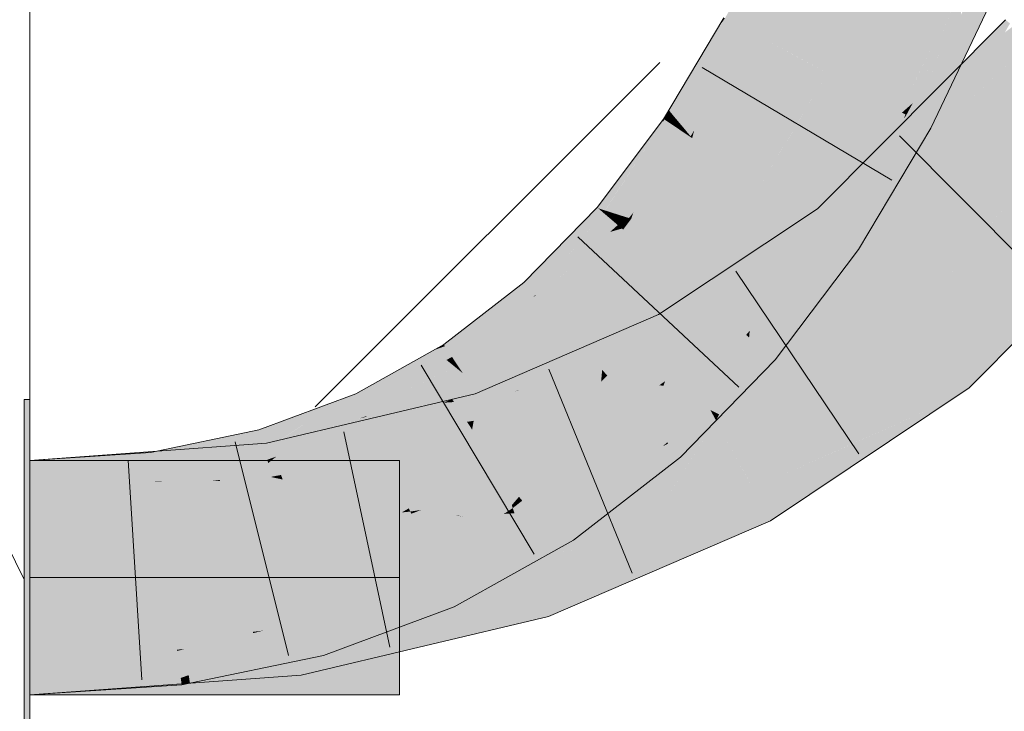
# Model space of a CAD drawing. Extents: x -620 to 300, y 62 to 1112.
# Tile 214 of 256: x 238.904 to 239.953, y 760.004 to 760.742. Entities that reach past the tile are written whole.
import ezdxf
from ezdxf.lldxf.tags import DXFTag

# ---------------------------------------------------------------- set-up
doc = ezdxf.new("R2010")
doc.units = 0
doc.layers.get('0').update_dxf_attribs({"lineweight": 13})
doc.layers.add('E_Detail_Linie_Text_Bem', color=7, linetype='Continuous', lineweight=13)
for name, color, linetype, lineweight, true_color in [('E_Detail_Wandschraffur', 7, 'Continuous', 5, 0xc0c0c0), ('E_Leerrohr 25-A06GA1MY8I', 7, 'Continuous', 9, 0xff8000), ('E_Leerrohr 25-Shading', 7, 'Continuous', 9, 0xff8000)]:
    doc.layers.add(name, color=color, linetype=linetype, lineweight=lineweight, true_color=true_color)
tags = doc.linetypes.add('fein_strichliert', pattern=[4, 1, -2, 1]).pattern_tags.tags
tags[8:9] = [DXFTag(74, 4), DXFTag(75, 0), DXFTag(340, '0'), DXFTag(46, 0.0), DXFTag(50, 0.0), DXFTag(44, 0.0), DXFTag(45, 0.0)]
tags[6:7] = [DXFTag(74, 4), DXFTag(75, 0), DXFTag(340, '0'), DXFTag(46, 0.0), DXFTag(50, 0.0), DXFTag(44, 0.0), DXFTag(45, 0.0)]
tags[4:5] = [DXFTag(74, 4), DXFTag(75, 0), DXFTag(340, '0'), DXFTag(46, 0.0), DXFTag(50, 0.0), DXFTag(44, 0.0), DXFTag(45, 0.0)]
tags = doc.linetypes.add('STRICHPUNKT2-A06GA1MZ8I', pattern=[12.7, 6.35, -3.175, 0, -3.175]).pattern_tags.tags
tags[10:11] = [DXFTag(74, 4), DXFTag(75, 0), DXFTag(340, '0'), DXFTag(46, 0.0), DXFTag(50, 0.0), DXFTag(44, 0.0), DXFTag(45, 0.0)]
tags[8:9] = [DXFTag(74, 4), DXFTag(75, 0), DXFTag(340, '0'), DXFTag(46, 0.0), DXFTag(50, 0.0), DXFTag(44, 0.0), DXFTag(45, 0.0)]
tags[6:7] = [DXFTag(74, 4), DXFTag(75, 0), DXFTag(340, '0'), DXFTag(46, 0.0), DXFTag(50, 0.0), DXFTag(44, 0.0), DXFTag(45, 0.0)]
tags[4:5] = [DXFTag(74, 4), DXFTag(75, 0), DXFTag(340, '0'), DXFTag(46, 0.0), DXFTag(50, 0.0), DXFTag(44, 0.0), DXFTag(45, 0.0)]

# ---------------------------------------------------------------- blocks, each defined once
blk = doc.blocks.new('Shading-A06GA12F8I', base_point=(239.2473, 760.11))
at = {"layer": 'E_Leerrohr 25-Shading', "color": 34, "true_color": 0xb05800}
for points in [[(239.7377, 760.8472), (239.6767, 760.7316), (239.7427, 760.8491), (239.6812, 760.7291)], [(239.7427, 760.8491), (239.6812, 760.7291), (239.7455, 760.85), (239.6847, 760.7273)], [(239.6847, 760.7273), (239.6867, 760.7263), (239.7455, 760.85)], [(239.7197, 760.8407), (239.7083, 760.8365), (239.6632, 760.7387), (239.6554, 760.7429)], [(239.6632, 760.7387), (239.6708, 760.7347), (239.7197, 760.8407), (239.7303, 760.8445)], [(239.7303, 760.8445), (239.6708, 760.7347), (239.7377, 760.8472), (239.6767, 760.7316)], [(239.8496, 760.6473), (239.8557, 760.6526), (239.8563, 760.6718), (239.9072, 760.779)], [(239.9081, 760.7808), (239.9072, 760.779), (239.8652, 760.6703), (239.8557, 760.6526)], [(239.907, 760.7779), (239.8652, 760.6703), (239.8964, 760.7363), (239.8836, 760.7047)], [(239.9075, 760.7639), (239.9081, 760.7808), (239.8964, 760.7363), (239.907, 760.7779)], [(239.9062, 760.6922), (239.936, 760.7689), (239.9069, 760.7466), (239.9212, 760.7751)], [(239.9075, 760.7639), (239.8837, 760.7049), (239.907, 760.7482)], [(239.9398, 760.7673), (239.936, 760.7689), (239.9068, 760.693), (239.9062, 760.6922)], [(239.9398, 760.7673), (239.9068, 760.693), (239.9418, 760.7664), (239.9071, 760.6934)], [(239.6632, 760.7387), (239.6554, 760.7429), (239.6471, 760.7161), (239.6535, 760.7403)], [(239.6535, 760.7403), (239.6543, 760.7435), (239.6474, 760.7319)], [(239.6554, 760.7429), (239.6543, 760.7435), (239.6535, 760.7403)], [(239.905, 760.6904), (239.9069, 760.7466), (239.8638, 760.632), (239.8526, 760.6379)], [(239.8837, 760.7049), (239.8737, 760.6802), (239.907, 760.7482), (239.9069, 760.7466)], [(239.9062, 760.6922), (239.9069, 760.7466), (239.905, 760.6904)], [(239.5957, 760.6449), (239.6535, 760.7403), (239.6474, 760.7319)], [(239.5957, 760.6449), (239.5962, 760.6443), (239.6535, 760.7403), (239.6471, 760.7161)], [(239.6708, 760.7347), (239.6406, 760.6912), (239.6767, 760.7316), (239.635, 760.6702)], [(239.6471, 760.7161), (239.6406, 760.6912), (239.6632, 760.7387), (239.6708, 760.7347)], [(239.906, 760.6924), (239.9047, 760.6911), (239.9578, 760.735), (239.9538, 760.7279)], [(239.906, 760.6924), (239.9578, 760.735), (239.9546, 760.7412), (239.9592, 760.7375)], [(239.9627, 760.7346), (239.9312, 760.711), (239.9831, 760.7182), (239.9231, 760.6974)], [(239.6227, 760.6234), (239.6205, 760.6152), (239.6867, 760.7263)], [(239.6847, 760.7273), (239.6262, 760.6366), (239.6867, 760.7263), (239.6227, 760.6234)], [(239.6812, 760.7291), (239.6304, 760.6526), (239.6847, 760.7273), (239.6262, 760.6366)], [(239.6767, 760.7316), (239.635, 760.6702), (239.6812, 760.7291), (239.6304, 760.6526)], [(239.6471, 760.7161), (239.5962, 760.6443), (239.6406, 760.6912), (239.6026, 760.6366)], [(239.9831, 760.7182), (239.9231, 760.6974), (239.9827, 760.7178), (239.8762, 760.6191)], [(239.9312, 760.711), (239.9047, 760.6911), (239.9231, 760.6974)], [(239.9827, 760.7178), (239.9251, 760.6644), (239.9444, 760.6793)], [(239.8652, 760.6703), (239.8526, 760.6379), (239.8836, 760.7047), (239.8737, 760.6802)], [(239.6406, 760.6912), (239.6026, 760.6366), (239.635, 760.6702), (239.6079, 760.6303)], [(239.7541, 760.5397), (239.77, 760.5209), (239.9047, 760.6911), (239.8112, 760.559)], [(239.9231, 760.6974), (239.9047, 760.6911), (239.8762, 760.6191), (239.8112, 760.559)], [(239.875, 760.626), (239.9049, 760.6888), (239.8638, 760.632), (239.905, 760.6904)], [(239.9062, 760.6922), (239.9049, 760.6888), (239.9068, 760.693), (239.9053, 760.6896)], [(239.9049, 760.6888), (239.9062, 760.6922), (239.905, 760.6904)], [(239.9068, 760.693), (239.9053, 760.6896), (239.9071, 760.6934)], [(239.635, 760.6702), (239.6079, 760.6303), (239.6304, 760.6526), (239.6122, 760.6252)], [(239.9251, 760.6644), (239.8112, 760.559), (239.9444, 760.6793), (239.7778, 760.5117)], [(239.8562, 760.6717), (239.8427, 760.6432), (239.8441, 760.6424)], [(239.8441, 760.6424), (239.8496, 760.6473), (239.8562, 760.6717), (239.8563, 760.6718)], [(239.8488, 760.6399), (239.8526, 760.6379), (239.8652, 760.6703)], [(239.6304, 760.6526), (239.6122, 760.6252), (239.6262, 760.6366), (239.6159, 760.6207)], [(239.8488, 760.6399), (239.8557, 760.6526), (239.8477, 760.6405), (239.8496, 760.6473)], [(239.5957, 760.6449), (239.5901, 760.6356), (239.5909, 760.6351)], [(239.5936, 760.6407), (239.5909, 760.6351), (239.6026, 760.6366), (239.5982, 760.6302)], [(239.5962, 760.6443), (239.5957, 760.6449), (239.5936, 760.6407)], [(239.5936, 760.6407), (239.6026, 760.6366), (239.5962, 760.6443)], [(239.7968, 760.5457), (239.8526, 760.6379), (239.7687, 760.5159), (239.8488, 760.6399)], [(239.82, 760.5953), (239.8427, 760.6432), (239.7914, 760.551), (239.7948, 760.5607)], [(239.7948, 760.5607), (239.8427, 760.6432), (239.7965, 760.5657)], [(239.8526, 760.6379), (239.7968, 760.5458), (239.8638, 760.632)], [(239.8427, 760.6432), (239.82, 760.5953), (239.8441, 760.6424)], [(239.8441, 760.6424), (239.82, 760.5953), (239.8477, 760.6405), (239.8463, 760.636)], [(239.8496, 760.6473), (239.8441, 760.6424), (239.8477, 760.6405)], [(239.8463, 760.636), (239.8488, 760.6399), (239.8477, 760.6405)], [(239.5204, 760.5404), (239.5901, 760.6356), (239.5536, 760.5872)], [(239.5204, 760.5404), (239.5276, 760.5381), (239.5901, 760.6356), (239.589, 760.6321)], [(239.589, 760.6321), (239.5611, 760.5893), (239.583, 760.6135)], [(239.583, 760.6135), (239.5767, 760.5941), (239.5982, 760.6302), (239.6048, 760.6258)], [(239.5982, 760.6302), (239.5909, 760.6351), (239.583, 760.6135), (239.589, 760.6321)], [(239.5909, 760.6351), (239.5901, 760.6356), (239.589, 760.6321)], [(239.6026, 760.6366), (239.5982, 760.6302), (239.6079, 760.6303), (239.6048, 760.6258)], [(239.6079, 760.6303), (239.6048, 760.6258), (239.6122, 760.6252), (239.6102, 760.6221)], [(239.6262, 760.6366), (239.6159, 760.6207), (239.6227, 760.6234), (239.6189, 760.6172)], [(239.7968, 760.5458), (239.875, 760.626), (239.8638, 760.632)], [(239.6185, 760.6166), (239.5615, 760.5472), (239.6205, 760.6152), (239.5578, 760.5358)], [(239.6149, 760.619), (239.5661, 760.5616), (239.6185, 760.6166), (239.5615, 760.5472)], [(239.6102, 760.6221), (239.5713, 760.5775), (239.6149, 760.619), (239.5661, 760.5616)], [(239.6048, 760.6258), (239.5767, 760.5941), (239.6102, 760.6221), (239.5713, 760.5775)], [(239.6122, 760.6252), (239.6102, 760.6221), (239.6159, 760.6207), (239.6149, 760.619)], [(239.6159, 760.6207), (239.6149, 760.619), (239.6189, 760.6172), (239.6185, 760.6166)], [(239.6185, 760.6166), (239.6205, 760.6152), (239.6189, 760.6172)], [(239.6189, 760.6172), (239.6205, 760.6152), (239.6227, 760.6234)], [(239.7968, 760.5458), (239.7758, 760.511), (239.875, 760.626), (239.7978, 760.4963)], [(239.583, 760.6135), (239.5611, 760.5893), (239.5767, 760.5941), (239.5298, 760.5413)], [(239.5578, 760.5358), (239.5556, 760.5292), (239.6205, 760.6152)], [(239.9157, 760.3489), (240.1206, 760.6071), (239.8921, 760.3769)], [(239.9157, 760.3489), (239.9276, 760.3609), (240.1206, 760.6071), (240.121, 760.6067)], [(239.5536, 760.5872), (239.5191, 760.5414), (239.5204, 760.5404)], [(239.5767, 760.5941), (239.5298, 760.5413), (239.535, 760.5357), (239.5276, 760.5381)], [(239.5767, 760.5941), (239.535, 760.5357), (239.5713, 760.5775)], [(239.5713, 760.5775), (239.535, 760.5357), (239.5661, 760.5616), (239.5423, 760.5334)], [(239.7674, 760.5168), (239.7687, 760.5159), (239.7965, 760.5656), (239.7868, 760.5469)], [(239.7965, 760.5656), (239.7868, 760.5469), (239.7965, 760.5657), (239.7948, 760.5607)], [(239.5661, 760.5616), (239.5423, 760.5334), (239.5615, 760.5472), (239.5485, 760.5314)], [(239.77, 760.5209), (239.7778, 760.5117), (239.8112, 760.559)], [(239.7948, 760.5607), (239.7868, 760.5469), (239.7914, 760.551), (239.7785, 760.531)], [(240.081, 760.5558), (239.9276, 760.3609), (240.025, 760.459)], [(239.5615, 760.5472), (239.5485, 760.5314), (239.5578, 760.5358), (239.5532, 760.53)], [(239.7868, 760.5469), (239.7687, 760.5159), (239.7785, 760.531)], [(239.7968, 760.5457), (239.7687, 760.5159), (239.7719, 760.5137)], [(239.7758, 760.511), (239.7968, 760.5457), (239.7719, 760.5137)], [(239.5204, 760.5404), (239.5191, 760.5414), (239.4425, 760.4598), (239.4412, 760.4612)], [(239.526, 760.5355), (239.5204, 760.5404), (239.4506, 760.4508), (239.4425, 760.4598)], [(239.4506, 760.4508), (239.4533, 760.4478), (239.526, 760.5355), (239.5261, 760.5355)], [(239.5261, 760.5355), (239.5018, 760.5062), (239.5311, 760.5312)], [(239.5276, 760.5381), (239.5204, 760.5404), (239.526, 760.5355)], [(239.526, 760.5355), (239.5311, 760.5312), (239.5276, 760.5381), (239.535, 760.5357)], [(239.535, 760.5357), (239.5311, 760.5312), (239.5423, 760.5334), (239.5365, 760.5266)], [(239.5423, 760.5334), (239.5365, 760.5266), (239.5485, 760.5314), (239.5412, 760.5225)], [(239.5532, 760.53), (239.5556, 760.5292), (239.5578, 760.5358)], [(239.77, 760.5209), (239.7541, 760.5397), (239.5886, 760.42), (239.5847, 760.4271)], [(239.5311, 760.5312), (239.5018, 760.5062), (239.5365, 760.5266), (239.5188, 760.511)], [(239.5365, 760.5266), (239.5188, 760.511), (239.5412, 760.5225), (239.533, 760.5152)], [(239.533, 760.5152), (239.5456, 760.5188), (239.5412, 760.5225)], [(239.5485, 760.5314), (239.5412, 760.5225), (239.5532, 760.53), (239.5449, 760.5194)], [(239.5449, 760.5194), (239.5456, 760.5188), (239.5532, 760.53), (239.5556, 760.5292)], [(239.5456, 760.5188), (239.5469, 760.5176), (239.5556, 760.5292)], [(239.4533, 760.4478), (239.4876, 760.4742), (239.5188, 760.511), (239.533, 760.5152)], [(239.5456, 760.5188), (239.4537, 760.4473), (239.5469, 760.5176), (239.4636, 760.4362)], [(239.4636, 760.4362), (239.4656, 760.434), (239.5469, 760.5176)], [(239.4831, 760.4702), (239.5456, 760.5188), (239.4876, 760.4742)], [(239.4876, 760.4742), (239.5456, 760.5188), (239.533, 760.5152)], [(239.5886, 760.42), (239.598, 760.4026), (239.77, 760.5209), (239.7777, 760.5118)], [(239.598, 760.4026), (239.6022, 760.3949), (239.7777, 760.5118), (239.7778, 760.5117)], [(239.6812, 760.4026), (239.7758, 760.511), (239.7196, 760.4534), (239.7719, 760.5137)], [(239.7196, 760.4534), (239.7719, 760.5137), (239.7543, 760.4975), (239.7717, 760.5139)], [(239.7686, 760.5159), (239.7674, 760.5168), (239.7488, 760.4922)], [(239.7542, 760.4974), (239.7687, 760.5159), (239.7493, 760.4928), (239.7686, 760.5159)], [(239.7717, 760.5139), (239.7687, 760.5159), (239.7543, 760.4975)], [(239.4533, 760.4478), (239.5188, 760.511), (239.4713, 760.4695)], [(239.5188, 760.511), (239.5018, 760.5062), (239.4713, 760.4695)], [(239.7758, 760.511), (239.6812, 760.4026), (239.69, 760.3951)], [(239.69, 760.3951), (239.709, 760.3788), (239.7758, 760.511), (239.7978, 760.4963)], [(239.7488, 760.4922), (239.7182, 760.4517), (239.7493, 760.4928), (239.7542, 760.4974)], [(239.4537, 760.4473), (239.4831, 760.4702), (239.4533, 760.4478), (239.4876, 760.4742)], [(239.3559, 760.395), (239.431, 760.4351), (239.4425, 760.4598), (239.4506, 760.4508)], [(239.3559, 760.395), (239.4425, 760.4598), (239.3848, 760.4175)], [(239.4425, 760.4598), (239.4412, 760.4612), (239.3848, 760.4175)], [(239.4506, 760.4508), (239.431, 760.4351), (239.4533, 760.4478), (239.4509, 760.4457)], [(239.6812, 760.4026), (239.7196, 760.4534), (239.7182, 760.4517)], [(239.4636, 760.4362), (239.4537, 760.4473), (239.3646, 760.3819), (239.4289, 760.4334)], [(239.431, 760.4351), (239.4289, 760.4334), (239.4509, 760.4457), (239.4507, 760.4456)], [(239.4507, 760.4456), (239.4537, 760.4473), (239.4509, 760.4457)], [(239.4509, 760.4457), (239.4537, 760.4473), (239.4533, 760.4478)], [(239.357, 760.3934), (239.4289, 760.4334), (239.3559, 760.395), (239.431, 760.4351)], [(239.4289, 760.4334), (239.357, 760.3934), (239.3646, 760.3819)], [(239.4636, 760.4362), (239.3646, 760.3819), (239.3711, 760.372)], [(239.4636, 760.4362), (239.3711, 760.372), (239.4656, 760.434), (239.3743, 760.3672)], [(239.3743, 760.3672), (239.3761, 760.3645), (239.4656, 760.434)], [(239.5886, 760.42), (239.3892, 760.3426), (239.598, 760.4026), (239.4717, 760.359)], [(239.3892, 760.3426), (239.5886, 760.42), (239.5182, 760.3983)], [(239.5886, 760.42), (239.5847, 760.4271), (239.5182, 760.3983)], [(239.598, 760.4026), (239.4717, 760.359), (239.6022, 760.395), (239.5496, 760.3745)], [(239.6768, 760.3808), (239.6812, 760.4026), (239.5939, 760.2907), (239.5835, 760.3022)], [(239.69, 760.3951), (239.6812, 760.4026), (239.6768, 760.3808)], [(239.3587, 760.3787), (239.3458, 760.3893), (239.2681, 760.3299), (239.2622, 760.3426)], [(239.3559, 760.395), (239.3458, 760.3893), (239.357, 760.3934)], [(239.3646, 760.3819), (239.357, 760.3934), (239.3587, 760.3787), (239.3458, 760.3893)], [(239.5496, 760.3745), (239.5595, 760.3765), (239.6022, 760.395), (239.6022, 760.3949)], [(239.709, 760.3788), (239.69, 760.3951), (239.6679, 760.3366), (239.6768, 760.3808)], [(239.27, 760.3258), (239.3684, 760.3708), (239.2681, 760.3299), (239.3587, 760.3787)], [(239.3711, 760.372), (239.3646, 760.3819), (239.3684, 760.3708), (239.3587, 760.3787)], [(239.3981, 760.3156), (239.4007, 760.3078), (239.5464, 760.3732), (239.5595, 760.3765)], [(239.5464, 760.3732), (239.5595, 760.3765), (239.5496, 760.3745)], [(239.6679, 760.3366), (239.6768, 760.3808), (239.595, 760.2895), (239.5939, 760.2907)], [(239.7848, 760.2864), (239.8921, 760.3769), (239.7713, 760.2962)], [(239.7848, 760.2864), (239.8972, 760.3366), (239.8921, 760.3769), (239.9157, 760.3489)], [(239.2735, 760.3182), (239.3734, 760.3667), (239.3378, 760.3568), (239.3684, 760.3708)], [(239.3734, 760.3667), (239.3017, 760.3319), (239.2761, 760.3125), (239.275, 760.3149)], [(239.3734, 760.3667), (239.2761, 760.3125), (239.3761, 760.3645)], [(239.3711, 760.372), (239.3684, 760.3708), (239.3743, 760.3672), (239.3734, 760.3667)], [(239.3734, 760.3667), (239.3761, 760.3645), (239.3743, 760.3672)], [(239.3916, 760.3353), (239.3981, 760.3156), (239.5464, 760.3732)], [(239.5496, 760.3745), (239.4717, 760.359), (239.4353, 760.346), (239.4351, 760.3463)], [(239.5496, 760.3745), (239.4353, 760.346), (239.5464, 760.3732)], [(239.3378, 760.3568), (239.27, 760.3258), (239.2732, 760.3188)], [(239.2735, 760.3182), (239.3378, 760.3568), (239.2732, 760.3188)], [(239.2761, 760.3125), (239.2776, 760.3093), (239.3761, 760.3645)], [(239.3916, 760.3353), (239.4314, 760.3451), (239.3892, 760.3426), (239.4717, 760.359)], [(239.4351, 760.3463), (239.4314, 760.3451), (239.4353, 760.346)], [(239.2462, 760.3366), (239.1586, 760.304), (239.1648, 760.2825)], [(239.364, 760.3366), (239.1669, 760.2899), (239.1718, 760.2574)], [(239.2313, 760.3182), (239.2622, 760.3426), (239.2067, 760.3103), (239.2462, 760.3366)], [(239.2681, 760.3299), (239.2622, 760.3426), (239.2313, 760.3182)], [(239.3561, 760.3331), (239.3556, 760.3331), (239.2653, 760.2939), (239.2569, 760.2925)], [(239.3877, 760.3138), (239.3916, 760.3353), (239.2653, 760.2939), (239.3561, 760.3331)], [(239.3561, 760.3331), (239.364, 760.3366), (239.3556, 760.3331)], [(239.3647, 760.3368), (239.364, 760.3366), (239.3667, 760.3338), (239.3561, 760.3331)], [(239.3892, 760.3426), (239.3647, 760.3368), (239.3916, 760.3353), (239.3667, 760.3338)], [(239.3981, 760.3156), (239.3916, 760.3353), (239.3877, 760.3138)], [(239.595, 760.2895), (239.608, 760.275), (239.6679, 760.3366)], [(239.6864, 760.2395), (239.6946, 760.2245), (239.8972, 760.3366), (239.8, 760.2716)], [(239.6864, 760.2395), (239.8972, 760.3366), (239.6995, 760.2482)], [(239.2087, 760.3004), (239.2654, 760.316), (239.27, 760.3258), (239.2732, 760.3188)], [(239.2087, 760.3004), (239.27, 760.3258), (239.2272, 760.3149)], [(239.2272, 760.3149), (239.27, 760.3258), (239.2313, 760.3182), (239.2681, 760.3299)], [(239.3017, 760.3319), (239.2735, 760.3182), (239.275, 760.3149)], [(239.2776, 760.3093), (239.2761, 760.3125), (239.1777, 760.2759), (239.2462, 760.3034)], [(239.2087, 760.3004), (239.2272, 760.3149), (239.1797, 760.2923), (239.2052, 760.3093)], [(239.2735, 760.3182), (239.2087, 760.3004), (239.2462, 760.3034), (239.1915, 760.2867)], [(239.2052, 760.3093), (239.2272, 760.3149), (239.2067, 760.3103), (239.2313, 760.3182)], [(239.2735, 760.3182), (239.2462, 760.3034), (239.275, 760.3149)], [(239.2462, 760.3034), (239.2761, 760.3125), (239.275, 760.3149)], [(239.2573, 760.2904), (239.3806, 760.3127), (239.2653, 760.2939)], [(239.2573, 760.2904), (239.386, 760.3043), (239.3806, 760.3127), (239.386, 760.3044)], [(239.2654, 760.316), (239.2735, 760.3182), (239.2732, 760.3188)], [(239.386, 760.3044), (239.3877, 760.3138), (239.3806, 760.3127)], [(239.4007, 760.3078), (239.3981, 760.3156), (239.3861, 760.3049), (239.3877, 760.3138)], [(239.079, 760.2539), (239.1586, 760.304), (239.0477, 760.2476), (239.0433, 760.28)], [(239.0944, 760.2571), (239.1648, 760.2825), (239.079, 760.2539), (239.1586, 760.304)], [(239.1773, 760.2756), (239.1687, 760.2688), (239.2776, 760.3093)], [(239.2776, 760.3093), (239.1777, 760.2759), (239.1773, 760.2756)], [(239.2462, 760.3034), (239.1915, 760.2867), (239.1777, 760.2759)], [(239.3799, 760.3036), (239.2573, 760.2904), (239.2868, 760.2851), (239.2277, 760.2776)], [(239.3257, 760.29), (239.386, 760.3043), (239.3243, 760.2925), (239.3799, 760.3036)], [(239.386, 760.3043), (239.4007, 760.3078), (239.3861, 760.3049)], [(239.5357, 760.2593), (239.5835, 760.3022), (239.5618, 760.2854)], [(239.5357, 760.2593), (239.589, 760.2865), (239.5835, 760.3022), (239.5939, 760.2907)], [(239.1797, 760.2923), (239.1648, 760.2825), (239.1915, 760.2867), (239.1658, 760.279)], [(239.1797, 760.2923), (239.1915, 760.2867), (239.2087, 760.3004)], [(239.2569, 760.2925), (239.2499, 760.2896), (239.2653, 760.2939), (239.2573, 760.2904)], [(239.2868, 760.2851), (239.3256, 760.29), (239.3243, 760.2925), (239.3257, 760.29)], [(239.6995, 760.2482), (239.7848, 760.2864), (239.7713, 760.2962)], [(239.1095, 760.2857), (238.9145, 760.2716), (238.9722, 760.2475), (238.9145, 760.2466)], [(239.1095, 760.2857), (238.9722, 760.2475), (239.1112, 760.2778)], [(239.1669, 760.2899), (239.1095, 760.2857), (239.1112, 760.2778)], [(239.1164, 760.2537), (239.1718, 760.2574), (239.1112, 760.2778), (239.1669, 760.2899)], [(239.1648, 760.2825), (239.15, 760.2771), (239.1658, 760.279)], [(239.1915, 760.2867), (239.1658, 760.279), (239.1773, 760.2756), (239.1677, 760.2723)], [(239.3256, 760.29), (239.2277, 760.2776), (239.2601, 760.2745), (239.1994, 760.2654)], [(239.2573, 760.2904), (239.2499, 760.2896), (239.2277, 760.2776), (239.2177, 760.2764)], [(239.5138, 760.2482), (239.608, 760.275), (239.595, 760.2895)], [(239.5618, 760.2854), (239.5138, 760.2482), (239.5357, 760.2593)], [(239.589, 760.2865), (239.595, 760.2895), (239.5939, 760.2907)], [(239.0433, 760.28), (238.9145, 760.2716), (239.0477, 760.2474), (238.9145, 760.2466)], [(239.0427, 760.2485), (239.1164, 760.2537), (238.9722, 760.2475), (239.1112, 760.2778)], [(239.1687, 760.2688), (239.1678, 760.2719), (239.0871, 760.2544), (239.0944, 760.257)], [(239.1678, 760.2719), (239.1677, 760.2723), (239.0944, 760.257), (239.116, 760.2648)], [(239.1658, 760.279), (239.15, 760.2771), (239.1677, 760.2723), (239.116, 760.2648)], [(239.1677, 760.2723), (239.1687, 760.2688), (239.1773, 760.2756)], [(239.2601, 760.2745), (239.1994, 760.2654), (239.1823, 760.256), (239.1746, 760.2546)], [(239.2277, 760.2776), (239.2177, 760.2764), (239.1994, 760.2654), (239.1862, 760.2634)], [(239.608, 760.275), (239.5138, 760.2482), (239.4795, 760.2084), (239.4737, 760.2171)], [(239.608, 760.275), (239.4795, 760.2084), (239.6036, 760.2716)], [(239.4795, 760.2084), (239.4939, 760.1866), (239.6036, 760.2716)], [(239.6946, 760.2245), (239.7039, 760.2073), (239.8, 760.2716)], [(239.1687, 760.2688), (239.1152, 760.2593), (239.0699, 760.2482), (239.0733, 760.2495)], [(239.1994, 760.2654), (239.1862, 760.2634), (239.1722, 760.2542), (239.1718, 760.2574)], [(239.1994, 760.2654), (239.1722, 760.2542), (239.1746, 760.2546)], [(239.1164, 760.2537), (239.0427, 760.2485), (239.1169, 760.2515)], [(239.0477, 760.2474), (239.077, 760.2526), (239.0477, 760.2476), (239.079, 760.2539)], [(239.0699, 760.2482), (239.077, 760.2526), (239.0482, 760.2437), (239.0477, 760.2474)], [(239.1267, 760.2519), (239.055, 760.249), (239.1078, 760.2495), (239.055, 760.2487)], [(239.1078, 760.2495), (239.055, 760.2487), (239.0971, 760.2482), (239.0555, 760.2452)], [(239.077, 760.2526), (239.0699, 760.2482), (239.0872, 760.2544)], [(239.1152, 760.2593), (239.0871, 760.2544), (239.0733, 760.2495)], [(239.0872, 760.2544), (239.0944, 760.2571), (239.077, 760.2526), (239.079, 760.2539)], [(239.1078, 760.2495), (239.0971, 760.2482), (239.1172, 760.2497)], [(239.1078, 760.2495), (239.1172, 760.2497), (239.1171, 760.2507)], [(239.1267, 760.2519), (239.1718, 760.2574), (239.1169, 760.2515), (239.1164, 760.2537)], [(239.1172, 760.2497), (239.1591, 760.2531), (239.1171, 760.2507), (239.1266, 760.2519)], [(239.1723, 760.2537), (239.1591, 760.2531), (239.1172, 760.2497)], [(239.1591, 760.2531), (239.1722, 760.2542), (239.1266, 760.2519), (239.1484, 760.2546)], [(239.1718, 760.2574), (239.1484, 760.2546), (239.1722, 760.2542)], [(239.1723, 760.2537), (239.1722, 760.2542), (239.1591, 760.2531)], [(239.1722, 760.2542), (239.1723, 760.2537), (239.1746, 760.2546)], [(239.1746, 760.2546), (239.1723, 760.2537), (239.1823, 760.256)], [(239.055, 760.2487), (238.9722, 760.2475), (239.0555, 760.2452), (238.9145, 760.235)], [(238.9145, 760.2466), (238.9145, 760.235), (238.9722, 760.2475)], [(238.9145, 760.2466), (238.9145, 760.235), (239.0477, 760.2474), (239.0482, 760.2437)], [(239.055, 760.249), (239.0427, 760.2485), (239.055, 760.2487)], [(239.6946, 760.2245), (239.6864, 760.2395), (239.5562, 760.1832)], [(239.4673, 760.1051), (239.7039, 760.2073), (239.5562, 760.1832), (239.6946, 760.2245)], [(239.4737, 760.2171), (239.4131, 760.1832), (239.4795, 760.2084)], [(239.4131, 760.1832), (239.4939, 760.1866), (239.4795, 760.2084)], [(239.4131, 760.1832), (239.3516, 760.1488), (239.4939, 760.1866), (239.3669, 760.1155)], [(239.4673, 760.1051), (239.5562, 760.1832), (239.4559, 760.1398)], [(239.3516, 760.1488), (239.2473, 760.11), (239.2275, 760.0637), (239.2195, 760.0916)], [(239.3516, 760.1488), (239.2275, 760.0637), (239.3669, 760.1155)], [(239.3543, 760.0782), (239.4673, 760.1051), (239.3381, 760.1119), (239.4559, 760.1398)], [(239.3299, 760.11), (239.1986, 760.0789), (239.2018, 760.0573)], [(239.204, 760.0427), (239.3299, 760.11), (239.2018, 760.0573)], [(239.3299, 760.11), (239.204, 760.0427), (239.3381, 760.1119), (239.3543, 760.0782)], [(239.2473, 760.11), (239.2174, 760.0989), (239.2195, 760.0916)], [(239.2195, 760.0916), (239.2174, 760.0989), (239.0841, 760.0427), (239.0802, 760.0703)], [(239.2195, 760.0916), (239.084, 760.0426), (239.2275, 760.0637), (239.0853, 760.034)], [(238.9145, 760.0582), (238.9145, 760.0216), (239.1551, 760.0757), (239.1602, 760.0521)], [(239.1602, 760.0521), (239.2018, 760.0573), (239.1551, 760.0757), (239.1986, 760.0789)], [(239.0716, 760.0685), (238.9145, 760.0582), (239.0755, 760.0396), (238.9145, 760.0216)], [(239.0802, 760.0703), (239.0716, 760.0685), (239.0841, 760.0427), (239.0755, 760.0396)], [(238.9145, 760.0216), (239.204, 760.0427), (239.2018, 760.0573)], [(238.9145, 760.0216), (239.0765, 760.0322), (239.0755, 760.0396)], [(239.084, 760.0426), (239.0755, 760.0396), (239.0853, 760.034), (239.0765, 760.0322)]]:
    blk.add_solid(points, dxfattribs=at)
at = {"layer": 'E_Leerrohr 25-Shading', "color": 30, "true_color": 0xf57b00}
for points in [[(239.6867, 760.7263), (239.7647, 760.6847), (239.7455, 760.85), (239.8268, 760.8154)], [(239.8287, 760.8062), (239.8268, 760.8154), (239.7787, 760.6772), (239.7647, 760.6847)], [(239.7904, 760.671), (239.8322, 760.7888), (239.7787, 760.6772), (239.8287, 760.8062)], [(239.8464, 760.7195), (239.8694, 760.7972), (239.8379, 760.761), (239.8521, 760.8046)], [(239.8883, 760.7892), (239.8694, 760.7972), (239.8562, 760.6717), (239.8464, 760.7195)], [(239.8061, 760.6627), (239.8379, 760.761), (239.7904, 760.671), (239.8322, 760.7888)], [(239.8562, 760.6717), (239.9081, 760.7808), (239.8883, 760.7892)], [(239.8264, 760.6518), (239.8464, 760.7195), (239.8061, 760.6627), (239.8379, 760.761)], [(239.7051, 760.6693), (239.6867, 760.7263), (239.6361, 760.6048), (239.6205, 760.6152)], [(239.7372, 760.6993), (239.6867, 760.7263), (239.7051, 760.6693)], [(239.8562, 760.6717), (239.8464, 760.7195), (239.8427, 760.6432), (239.8264, 760.6518)], [(240.0318, 760.6425), (240.0518, 760.6626), (239.9444, 760.6793), (239.9831, 760.7182)], [(239.7647, 760.6847), (239.7372, 760.6993), (239.7229, 760.6146), (239.7051, 760.6693)], [(239.777, 760.6384), (239.7647, 760.6847), (239.7359, 760.5378), (239.694, 760.566)], [(239.7904, 760.671), (239.7647, 760.6847), (239.777, 760.6384)], [(239.7229, 760.6146), (239.7051, 760.6693), (239.6719, 760.5807), (239.6361, 760.6048)], [(239.7853, 760.6075), (239.8061, 760.6627), (239.777, 760.6384), (239.7904, 760.671)], [(239.8349, 760.4443), (240.0318, 760.6425), (239.7778, 760.5117), (239.9444, 760.6793)], [(239.8264, 760.6518), (239.8061, 760.6627), (239.7965, 760.5656), (239.7853, 760.6075)], [(239.8921, 760.3769), (240.1206, 760.6071), (239.8552, 760.4204), (240.0518, 760.6626)], [(239.7965, 760.5656), (239.8427, 760.6432), (239.8264, 760.6518)], [(239.7544, 760.5255), (239.7853, 760.6075), (239.7359, 760.5378), (239.777, 760.6384)], [(239.8552, 760.4204), (240.0276, 760.6328), (239.8349, 760.4443), (240.0318, 760.6425)], [(239.6361, 760.6048), (239.6205, 760.6152), (239.558, 760.5284), (239.5556, 760.5292)], [(239.6719, 760.5807), (239.694, 760.566), (239.7229, 760.6146)], [(239.7965, 760.5656), (239.7853, 760.6075), (239.7674, 760.5168), (239.7544, 760.5255)], [(239.5844, 760.52), (239.6719, 760.5807), (239.558, 760.5284), (239.6361, 760.6048)], [(239.694, 760.566), (239.6719, 760.5807), (239.6448, 760.5008), (239.5844, 760.52)], [(239.6279, 760.4483), (239.6701, 760.4181), (239.694, 760.566), (239.6834, 760.4307)], [(239.6279, 760.4483), (239.694, 760.566), (239.6448, 760.5008)], [(239.6834, 760.4307), (239.7332, 760.4775), (239.694, 760.566), (239.7544, 760.5255)], [(239.5556, 760.5292), (239.5469, 760.5176), (239.6448, 760.5008), (239.6141, 760.4601)], [(239.7332, 760.4775), (239.7488, 760.4922), (239.7544, 760.5255), (239.7674, 760.5168)], [(239.4656, 760.434), (239.5246, 760.3681), (239.5469, 760.5176), (239.6141, 760.4601)], [(239.6493, 760.3206), (239.8349, 760.4443), (239.6022, 760.3949), (239.7778, 760.5117)], [(239.6448, 760.5008), (239.6141, 760.4601), (239.6279, 760.4483)], [(239.7182, 760.4517), (239.7488, 760.4922), (239.6818, 760.4097), (239.6834, 760.4307)], [(239.6141, 760.4601), (239.5246, 760.3681), (239.53, 760.3621)], [(239.53, 760.3621), (239.6279, 760.4483), (239.6141, 760.4601)], [(239.6818, 760.4097), (239.6812, 760.4026), (239.7182, 760.4517)], [(239.53, 760.3621), (239.5856, 760.3518), (239.6279, 760.4483), (239.5917, 760.356)], [(239.6154, 760.3723), (239.6668, 760.415), (239.5917, 760.356), (239.6279, 760.4483)], [(239.6701, 760.4181), (239.6279, 760.4483), (239.6668, 760.415)], [(239.6463, 760.3148), (239.8349, 760.4443), (239.6493, 760.3206)], [(239.8349, 760.4443), (239.6463, 760.3148), (239.6586, 760.2993)], [(239.8552, 760.4204), (239.8349, 760.4443), (239.6926, 760.2567), (239.6586, 760.2993)], [(239.3761, 760.3645), (239.4249, 760.2908), (239.4656, 760.434), (239.5246, 760.3681)], [(239.6701, 760.4181), (239.6818, 760.4097), (239.6834, 760.4307)], [(239.6781, 760.4054), (239.6818, 760.4097), (239.6668, 760.415), (239.6701, 760.4181)], [(239.8552, 760.4204), (239.7796, 760.3443), (239.8921, 760.3769), (239.7713, 760.2962)], [(239.6781, 760.4054), (239.6668, 760.415), (239.5746, 760.3123), (239.5898, 760.3511)], [(239.6812, 760.4026), (239.6818, 760.4097), (239.6781, 760.4054)], [(239.6781, 760.4054), (239.5746, 760.3123), (239.5802, 760.306)], [(239.5802, 760.306), (239.5835, 760.3022), (239.6781, 760.4054), (239.6812, 760.4026)], [(239.6399, 760.3254), (239.6022, 760.3949), (239.5595, 760.3765)], [(239.6493, 760.3206), (239.6022, 760.3949), (239.6399, 760.3254)], [(239.4007, 760.3078), (239.4177, 760.2559), (239.5595, 760.3765), (239.436, 760.2328)], [(239.5595, 760.3765), (239.436, 760.2328), (239.6443, 760.3172), (239.4394, 760.2286)], [(239.5595, 760.3765), (239.6443, 760.3172), (239.6399, 760.3254)], [(239.5246, 760.3681), (239.4249, 760.2908), (239.4298, 760.2834)], [(239.4389, 760.2698), (239.5235, 760.3555), (239.4298, 760.2834), (239.5246, 760.3681)], [(239.53, 760.3621), (239.5246, 760.3681), (239.5235, 760.3555)], [(239.5898, 760.3511), (239.6154, 760.3723), (239.5917, 760.356)], [(239.2776, 760.3093), (239.3146, 760.2291), (239.3761, 760.3645), (239.4249, 760.2908)], [(239.5194, 760.3098), (239.5235, 760.3555), (239.4424, 760.2643), (239.4389, 760.2698)], [(239.5413, 760.3228), (239.5235, 760.3555), (239.5194, 760.3098)], [(239.53, 760.3621), (239.5235, 760.3555), (239.5569, 760.332), (239.5413, 760.3228)], [(239.5856, 760.3518), (239.53, 760.3621), (239.5569, 760.332)], [(239.5856, 760.3518), (239.5898, 760.351), (239.5917, 760.356)], [(239.5612, 760.3273), (239.5898, 760.351), (239.5569, 760.332), (239.5856, 760.3518)], [(239.5746, 760.3123), (239.5898, 760.351), (239.5612, 760.3273)], [(239.7796, 760.3443), (239.6926, 760.2567), (239.7713, 760.2962), (239.6995, 760.2482)], [(239.5182, 760.2964), (239.5452, 760.3158), (239.5194, 760.3098), (239.5413, 760.3228)], [(239.5413, 760.3228), (239.5452, 760.3158), (239.5569, 760.332), (239.5612, 760.3273)], [(239.5452, 760.3158), (239.5618, 760.2854), (239.5612, 760.3273), (239.5746, 760.3123)], [(239.6443, 760.3172), (239.6493, 760.3206), (239.6399, 760.3254)], [(239.4293, 760.2207), (239.4311, 760.2153), (239.4394, 760.2286), (239.6443, 760.3172)], [(239.6443, 760.3172), (239.4311, 760.2153), (239.464, 760.2192)], [(239.6443, 760.3172), (239.464, 760.2192), (239.646, 760.3141), (239.5952, 760.2349)], [(239.5138, 760.2482), (239.5618, 760.2854), (239.5182, 760.2964), (239.5452, 760.3158)], [(239.5802, 760.306), (239.5746, 760.3123), (239.5653, 760.2927)], [(239.646, 760.3141), (239.6189, 760.2718), (239.6554, 760.2968)], [(239.6443, 760.3172), (239.6463, 760.3148), (239.6493, 760.3206)], [(239.6463, 760.3148), (239.6443, 760.3172), (239.646, 760.3141)], [(239.6463, 760.3148), (239.646, 760.3141), (239.6586, 760.2993), (239.6554, 760.2968)], [(239.2776, 760.3093), (239.1687, 760.2688), (239.2677, 760.2116), (239.1791, 760.2326)], [(239.2776, 760.3093), (239.2677, 760.2116), (239.3146, 760.2291)], [(239.386, 760.3043), (239.3256, 760.29), (239.4177, 760.2559), (239.3454, 760.2552)], [(239.4177, 760.2559), (239.4007, 760.3078), (239.386, 760.3043)], [(239.4525, 760.2491), (239.5182, 760.2964), (239.4424, 760.2643), (239.5194, 760.3098)], [(239.5618, 760.2854), (239.5835, 760.3022), (239.5653, 760.2927), (239.5802, 760.306)], [(239.46, 760.2379), (239.5138, 760.2482), (239.4525, 760.2491), (239.5182, 760.2964)], [(239.6189, 760.2718), (239.5952, 760.2349), (239.6554, 760.2968), (239.6832, 760.2454)], [(239.6554, 760.2968), (239.6826, 760.2466), (239.6586, 760.2993), (239.6926, 760.2567)], [(239.3454, 760.2552), (239.3256, 760.29), (239.2697, 760.2546), (239.2601, 760.2745)], [(239.3146, 760.2291), (239.3186, 760.2204), (239.4249, 760.2908)], [(239.3186, 760.2204), (239.3201, 760.217), (239.4249, 760.2908)], [(239.3201, 760.217), (239.3754, 760.2416), (239.4249, 760.2908), (239.4298, 760.2834)], [(239.3754, 760.2416), (239.4389, 760.2698), (239.4298, 760.2834)], [(239.2697, 760.2546), (239.2601, 760.2745), (239.1832, 760.2538), (239.1823, 760.256)], [(239.1687, 760.2688), (239.0699, 760.2482), (239.1791, 760.2326)], [(239.3754, 760.2416), (239.36, 760.2297), (239.4389, 760.2698), (239.3767, 760.2363)], [(239.4389, 760.2698), (239.3767, 760.2363), (239.4199, 760.2532), (239.4188, 760.2527)], [(239.4389, 760.2698), (239.4199, 760.2532), (239.4424, 760.2643)], [(239.4199, 760.2532), (239.4525, 760.2491), (239.4424, 760.2643)], [(239.0971, 760.2482), (239.1178, 760.2471), (239.1172, 760.2497)], [(239.1178, 760.2471), (239.1737, 760.2443), (239.1172, 760.2497), (239.1723, 760.2537)], [(239.1823, 760.256), (239.1723, 760.2537), (239.1832, 760.2538)], [(239.1832, 760.2538), (239.1723, 760.2537), (239.1842, 760.2512)], [(239.1842, 760.2512), (239.1723, 760.2537), (239.1878, 760.242), (239.1737, 760.2443)], [(239.2809, 760.2313), (239.2697, 760.2546), (239.1842, 760.2512), (239.1832, 760.2538)], [(239.2809, 760.2313), (239.1842, 760.2512), (239.2831, 760.2267), (239.1878, 760.242)], [(239.3694, 760.2131), (239.3454, 760.2552), (239.2809, 760.2313), (239.2697, 760.2546)], [(239.4177, 760.2559), (239.3454, 760.2552), (239.3767, 760.2116), (239.3694, 760.2131)], [(239.3767, 760.2363), (239.349, 760.2214), (239.4188, 760.2527), (239.3582, 760.2227)], [(239.3582, 760.2227), (239.3904, 760.2275), (239.4199, 760.2532)], [(239.4177, 760.2559), (239.3767, 760.2116), (239.4283, 760.2238)], [(239.4199, 760.2532), (239.3904, 760.2275), (239.4525, 760.2491), (239.4257, 760.2328)], [(239.4177, 760.2559), (239.4283, 760.2238), (239.436, 760.2328)], [(239.4257, 760.2328), (239.46, 760.2379), (239.4525, 760.2491)], [(239.6826, 760.2466), (239.6832, 760.2454), (239.6926, 760.2567), (239.6995, 760.2482)], [(238.9145, 760.1466), (239.0971, 760.2482), (238.9145, 760.235)], [(239.0971, 760.2482), (238.9145, 760.1466), (239.1178, 760.2471), (239.1362, 760.1627)], [(238.9145, 760.235), (238.9145, 760.1466), (239.0482, 760.2437), (239.0599, 760.1561)], [(239.0699, 760.2482), (239.0482, 760.2437), (239.1931, 760.1838), (239.0599, 760.1561)], [(239.0699, 760.2482), (239.1931, 760.1838), (239.1791, 760.2326)], [(239.1362, 760.1627), (239.1855, 760.1663), (239.1178, 760.2471), (239.1737, 760.2443)], [(239.1855, 760.1663), (239.3767, 760.2116), (239.1737, 760.2443)], [(239.3599, 760.2297), (239.3754, 760.2416), (239.3319, 760.2188), (239.3201, 760.217)], [(239.6864, 760.2395), (239.4897, 760.2209), (239.5562, 760.1832), (239.4476, 760.1702)], [(239.46, 760.2379), (239.4737, 760.2171), (239.5138, 760.2482)], [(239.6832, 760.2454), (239.491, 760.2225), (239.6864, 760.2395), (239.4897, 760.2209)], [(239.6864, 760.2395), (239.6995, 760.2482), (239.6832, 760.2454)], [(239.1791, 760.2326), (239.1931, 760.1838), (239.2677, 760.2116)], [(239.3146, 760.2291), (239.2677, 760.2116), (239.2795, 760.2128)], [(239.311, 760.2161), (239.3186, 760.2204), (239.2795, 760.2128), (239.3146, 760.2291)], [(239.2831, 760.2267), (239.3696, 760.2127), (239.2809, 760.2313), (239.3694, 760.2131)], [(239.4131, 760.1832), (239.46, 760.2379), (239.3212, 760.2147), (239.3319, 760.2188)], [(239.349, 760.2214), (239.3599, 760.2297), (239.3319, 760.2188)], [(239.36, 760.2297), (239.349, 760.2214), (239.3767, 760.2363)], [(239.46, 760.2379), (239.4131, 760.1832), (239.4737, 760.2171)], [(239.436, 760.2328), (239.4283, 760.2238), (239.4394, 760.2286)], [(239.4283, 760.2238), (239.4293, 760.2207), (239.4394, 760.2286)], [(239.3201, 760.217), (239.3186, 760.2204), (239.311, 760.2161)], [(239.3319, 760.2188), (239.3201, 760.217), (239.3212, 760.2147)], [(239.4283, 760.2238), (239.3767, 760.2116), (239.3952, 760.2129)], [(239.4283, 760.2238), (239.3952, 760.2129), (239.4293, 760.2207), (239.4198, 760.2145)], [(239.4198, 760.2145), (239.4311, 760.2153), (239.4293, 760.2207)], [(239.491, 760.2225), (239.4311, 760.2153), (239.4897, 760.2209)], [(239.4897, 760.2209), (239.4311, 760.2153), (239.4476, 760.1702), (239.446, 760.17)], [(239.1855, 760.1663), (239.1875, 760.1524), (239.3767, 760.2116), (239.3083, 760.1606)], [(239.2802, 760.2022), (239.2677, 760.2116), (239.1952, 760.1765), (239.1931, 760.1838)], [(239.3212, 760.2147), (239.3201, 760.217), (239.2802, 760.2022), (239.2677, 760.2116)], [(239.3407, 760.1724), (239.3212, 760.2147), (239.3226, 760.1705), (239.2802, 760.2022)], [(239.4311, 760.2153), (239.3767, 760.2116), (239.3977, 760.1667), (239.3083, 760.1606)], [(239.4131, 760.1832), (239.3212, 760.2147), (239.3407, 760.1724)], [(239.3696, 760.2127), (239.3767, 760.2116), (239.3694, 760.2131)], [(239.4311, 760.2153), (239.3977, 760.1667), (239.4356, 760.2016)], [(239.2005, 760.1578), (239.3226, 760.1705), (239.1952, 760.1765), (239.2802, 760.2022)], [(239.3977, 760.1667), (239.446, 760.17), (239.4356, 760.2016)], [(239.1352, 760.1672), (239.1931, 760.1838), (239.0679, 760.1577)], [(239.0786, 760.1505), (239.2005, 760.1578), (239.1952, 760.1765)], [(239.1931, 760.1838), (239.1352, 760.1672), (239.1952, 760.1765), (239.1843, 760.174)], [(239.3407, 760.1724), (239.3516, 760.1488), (239.4131, 760.1832)], [(239.446, 760.17), (239.4559, 760.1398), (239.5562, 760.1832)], [(239.0771, 760.1504), (239.1352, 760.1672), (239.0599, 760.1561), (239.0679, 760.1577)], [(239.1352, 760.1672), (239.0771, 760.1504), (239.1843, 760.174), (239.0786, 760.1505)], [(239.1362, 760.1627), (239.0783, 760.1501), (239.1855, 760.1663), (239.0806, 760.1501)], [(239.0806, 760.1501), (239.1875, 760.1524), (239.1855, 760.1663)], [(239.2473, 760.11), (239.3516, 760.1488), (239.2005, 760.1578), (239.3226, 760.1705)], [(239.3189, 760.136), (239.3977, 760.1667), (239.3636, 760.1644)], [(239.3189, 760.136), (239.3299, 760.11), (239.3977, 760.1667), (239.3438, 760.1172)], [(239.3226, 760.1705), (239.3516, 760.1488), (239.3407, 760.1724)], [(239.4559, 760.1398), (239.446, 760.17), (239.3381, 760.1119), (239.3438, 760.1172)], [(239.3438, 760.1172), (239.446, 760.17), (239.3977, 760.1667)], [(239.0679, 760.1577), (238.9145, 760.1466), (239.069, 760.1499)], [(239.0599, 760.1561), (238.9145, 760.1466), (239.0608, 760.1494)], [(239.0771, 760.1504), (239.0599, 760.1561), (239.0608, 760.1494)], [(239.2005, 760.1578), (239.0608, 760.1494), (239.2119, 760.1184), (239.0621, 760.1398)], [(239.1362, 760.1627), (239.0679, 760.1577), (239.0783, 760.1501), (239.069, 760.1499)], [(239.3083, 760.1606), (239.1875, 760.1524), (239.2563, 760.1218), (239.1906, 760.1324)], [(239.2473, 760.11), (239.2005, 760.1578), (239.2119, 760.1184)], [(239.3083, 760.1606), (239.2563, 760.1218), (239.3163, 760.142), (239.2634, 760.1207)], [(239.3636, 760.1644), (239.3083, 760.1606), (239.3488, 760.155), (239.3163, 760.142)], [(239.3163, 760.142), (239.3189, 760.136), (239.3488, 760.155)], [(238.9145, 760.1466), (239.1906, 760.1324), (239.1875, 760.1524)], [(239.0608, 760.1494), (238.9145, 760.1466), (239.0621, 760.1398)], [(239.0621, 760.1398), (238.9145, 760.1466), (239.0714, 760.0698), (238.9145, 760.0582)], [(238.9145, 760.0582), (239.1523, 760.0887), (238.9145, 760.1466), (239.1422, 760.1349)], [(239.2119, 760.1184), (239.0621, 760.1398), (239.0802, 760.0703), (239.0714, 760.0698)], [(239.1523, 760.0887), (239.1641, 760.0902), (239.1422, 760.1349), (239.1906, 760.1324)], [(239.2634, 760.1207), (239.2885, 760.1166), (239.3163, 760.142), (239.3189, 760.136)], [(239.2885, 760.1166), (239.3299, 760.11), (239.3189, 760.136)], [(239.1958, 760.0977), (239.1906, 760.1324), (239.1641, 760.0902)], [(239.2447, 760.1132), (239.2563, 760.1218), (239.1958, 760.0977), (239.1906, 760.1324)], [(239.2119, 760.1184), (239.0802, 760.0703), (239.2174, 760.0989)], [(239.2447, 760.1132), (239.1958, 760.0977), (239.2166, 760.1019)], [(239.1964, 760.0938), (239.1986, 760.0789), (239.2447, 760.1132)], [(239.3299, 760.11), (239.2634, 760.1207), (239.1986, 760.0789), (239.2447, 760.1132)], [(239.2174, 760.0989), (239.2473, 760.11), (239.2119, 760.1184)], [(239.2634, 760.1207), (239.2563, 760.1218), (239.2447, 760.1132)], [(239.3438, 760.1172), (239.3299, 760.11), (239.3381, 760.1119)], [(239.1964, 760.0938), (239.1958, 760.0977), (239.1551, 760.0757), (239.1641, 760.0902)], [(239.1551, 760.0757), (239.1986, 760.0789), (239.1964, 760.0938)], [(239.1958, 760.0977), (239.1964, 760.0938), (239.2166, 760.1019)], [(239.0802, 760.0703), (239.1525, 760.0874), (238.9145, 760.0582), (239.1523, 760.0887)], [(239.1551, 760.0757), (239.1641, 760.0902), (239.0802, 760.0703)], [(239.1525, 760.0874), (239.1641, 760.0902), (239.1523, 760.0887)], [(238.9145, 760.0582), (239.0716, 760.0685), (239.0714, 760.0698)], [(239.0714, 760.0698), (239.0716, 760.0685), (239.0802, 760.0703)]]:
    blk.add_solid(points, dxfattribs=at)
at = {"layer": 'E_Leerrohr 25-Shading', "color": 32, "true_color": 0xd96d00}
for points in [[(238.9145, 760.1466), (238.9145, 760.3366), (238.9085, 760.1466), (238.9085, 760.3366)], [(238.9145, 760.1466), (238.9145, 760.3366), (238.9085, 760.1466), (238.9085, 760.3366)], [(238.9145, 760.1466), (238.9145, 760.3366), (238.9085, 760.1466), (238.9085, 760.3366)], [(238.9145, 760.1466), (238.9145, 760.3366), (238.9085, 760.1466), (238.9085, 760.3366)], [(238.9145, 760.1466), (238.9145, 760.3366), (238.9085, 760.1466), (238.9085, 760.3366)], [(239.3085, 760.1466), (239.3085, 760.2716), (238.9145, 760.1466), (238.9145, 760.2716)], [(239.3085, 760.1466), (239.3085, 760.2716), (238.9145, 760.1466), (238.9145, 760.2716)], [(239.3085, 760.1466), (239.3085, 760.2716), (238.9145, 760.1466), (238.9145, 760.2716)], [(239.3085, 760.1466), (239.3085, 760.2716), (238.9145, 760.1466), (238.9145, 760.2716)], [(239.3085, 760.1466), (239.3085, 760.2716), (238.9145, 760.1466), (238.9145, 760.2716)], [(238.9145, 759.9566), (238.9145, 760.1466), (238.9085, 759.9566), (238.9085, 760.1466)], [(238.9145, 759.9566), (238.9145, 760.1466), (238.9085, 759.9566), (238.9085, 760.1466)], [(238.9145, 759.9566), (238.9145, 760.1466), (238.9085, 759.9566), (238.9085, 760.1466)], [(238.9145, 759.9566), (238.9145, 760.1466), (238.9085, 759.9566), (238.9085, 760.1466)], [(238.9145, 759.9566), (238.9145, 760.1466), (238.9085, 759.9566), (238.9085, 760.1466)], [(239.3085, 760.0216), (239.3085, 760.1466), (238.9145, 760.0216), (238.9145, 760.1466)], [(239.3085, 760.0216), (239.3085, 760.1466), (238.9145, 760.0216), (238.9145, 760.1466)], [(239.3085, 760.0216), (239.3085, 760.1466), (238.9145, 760.0216), (238.9145, 760.1466)], [(239.3085, 760.0216), (239.3085, 760.1466), (238.9145, 760.0216), (238.9145, 760.1466)], [(239.3085, 760.0216), (239.3085, 760.1466), (238.9145, 760.0216), (238.9145, 760.1466)]]:
    blk.add_solid(points, dxfattribs=at)
blk = doc.blocks.new('Referenz-A06GA1N28I')
at = {"layer": 'E_Detail_Linie_Text_Bem', "linetype": 'Continuous', "ltscale": 0.13}
blk.add_line((238.9145, 759.8664), (238.9145, 787.8664), dxfattribs=at)
at = {"layer": 'E_Detail_Linie_Text_Bem', "color": 0, "linetype": 'Continuous', "ltscale": 0.13}
blk.add_line((238.9085, 760.1445), (237.175, 763.6799), dxfattribs=at)
at = {"layer": 'E_Detail_Wandschraffur', "linetype": 'fein_strichliert', "ltscale": 0.13}
blk.add_line((239.2189, 760.3286), (239.586, 760.6957), dxfattribs=at)
at = {"layer": 'E_Leerrohr 25-A06GA1MY8I', "linetype": 'Continuous', "ltscale": 0.13}
for p, q in [((239.875, 760.626), (239.9418, 760.7664)), ((239.5901, 760.6356), (239.6543, 760.7435)), ((239.9546, 760.7412), (239.7541, 760.5397)), ((239.8334, 760.5705), (239.6313, 760.6904)), ((239.5191, 760.5414), (239.5901, 760.6356)), ((239.7978, 760.4964), (239.875, 760.626)), ((239.8416, 760.6178), (240.007, 760.4508)), ((240.149, 760.5841), (239.9157, 760.349)), ((239.4412, 760.4612), (239.5191, 760.5414)), ((239.7541, 760.5397), (239.5847, 760.4271)), ((239.6704, 760.3496), (239.4987, 760.51)), ((239.7091, 760.3789), (239.7978, 760.4964)), ((239.6669, 760.4735), (239.798, 760.2785)), ((239.3559, 760.395), (239.4412, 760.4612)), ((239.5847, 760.4271), (239.3892, 760.3426)), ((239.2622, 760.3426), (239.3559, 760.395)), ((239.608, 760.275), (239.7091, 760.3789)), ((239.4523, 760.1715), (239.3316, 760.3731)), ((239.4677, 760.3689), (239.5565, 760.1513)), ((239.9157, 760.349), (239.7039, 760.2073)), ((238.9145, 760.3366), (238.9085, 760.3366)), ((238.9085, 760.2253), (238.9085, 760.3366)), ((238.9145, 760.3366), (238.9085, 760.3366)), ((238.9085, 760.2253), (238.9085, 760.3366)), ((238.9145, 760.3366), (238.9085, 760.3366)), ((238.9085, 760.2253), (238.9085, 760.3366)), ((238.9145, 760.3366), (238.9085, 760.3366)), ((238.9085, 760.2253), (238.9085, 760.3366)), ((238.9145, 760.3366), (238.9085, 760.3366)), ((238.9085, 760.2253), (238.9085, 760.3366)), ((238.9145, 760.2253), (238.9145, 760.3366)), ((238.9145, 760.2253), (238.9145, 760.3366)), ((238.9145, 760.2253), (238.9145, 760.3366)), ((238.9145, 760.2253), (238.9145, 760.3366)), ((238.9145, 760.2253), (238.9145, 760.3366)), ((239.1586, 760.304), (239.2622, 760.3426)), ((239.3892, 760.3426), (239.1669, 760.2899)), ((239.0433, 760.28), (239.1586, 760.304)), ((239.2493, 760.3021), (239.2984, 760.0723)), ((239.1905, 760.0634), (239.1335, 760.2914)), ((239.1669, 760.2899), (238.9145, 760.2716)), ((238.9145, 760.2716), (239.0433, 760.28)), ((239.3085, 760.2716), (238.9145, 760.2716)), ((238.9145, 760.1984), (238.9145, 760.2716)), ((239.3085, 760.2716), (238.9145, 760.2716)), ((238.9145, 760.1984), (238.9145, 760.2716)), ((238.9145, 760.2716), (238.9145, 760.0216)), ((239.3085, 760.2716), (238.9145, 760.2716)), ((238.9145, 760.1984), (238.9145, 760.2716)), ((239.3085, 760.2716), (238.9145, 760.2716)), ((238.9145, 760.1984), (238.9145, 760.2716)), ((238.9145, 760.0216), (238.9145, 760.2716)), ((239.3085, 760.2716), (238.9145, 760.2716)), ((238.9145, 760.1984), (238.9145, 760.2716)), ((239.0195, 760.272), (239.034, 760.0375)), ((239.3085, 760.1984), (239.3085, 760.2716)), ((239.3085, 760.1984), (239.3085, 760.2716)), ((239.3085, 760.1984), (239.3085, 760.2716)), ((239.3085, 760.1984), (239.3085, 760.2716)), ((239.3085, 760.1984), (239.3085, 760.2716)), ((239.4939, 760.1866), (239.608, 760.275)), ((238.9085, 760.0679), (238.9085, 760.2253)), ((238.9085, 760.0679), (238.9085, 760.2253)), ((238.9085, 760.0679), (238.9085, 760.2253)), ((238.9085, 760.0679), (238.9085, 760.2253)), ((238.9085, 760.0679), (238.9085, 760.2253)), ((238.9145, 760.0679), (238.9145, 760.2253)), ((238.9145, 760.0679), (238.9145, 760.2253)), ((238.9145, 760.0679), (238.9145, 760.2253)), ((238.9145, 760.0679), (238.9145, 760.2253)), ((238.9145, 760.0679), (238.9145, 760.2253)), ((239.7039, 760.2073), (239.4673, 760.1051)), ((238.9145, 760.0948), (238.9145, 760.1984)), ((238.9145, 760.0948), (238.9145, 760.1984)), ((238.9145, 760.0948), (238.9145, 760.1984)), ((238.9145, 760.0948), (238.9145, 760.1984)), ((238.9145, 760.0948), (238.9145, 760.1984)), ((239.3085, 760.0948), (239.3085, 760.1984)), ((239.3085, 760.0948), (239.3085, 760.1984)), ((239.3085, 760.0948), (239.3085, 760.1984)), ((239.3085, 760.0948), (239.3085, 760.1984)), ((239.3085, 760.0948), (239.3085, 760.1984)), ((239.367, 760.1156), (239.4939, 760.1866)), ((239.2275, 760.0637), (239.367, 760.1156)), ((239.4673, 760.1051), (239.204, 760.0426)), ((238.9145, 760.0216), (238.9145, 760.0948)), ((238.9145, 760.0216), (238.9145, 760.0948)), ((238.9145, 760.0216), (238.9145, 760.0948)), ((238.9145, 760.0216), (238.9145, 760.0948)), ((238.9145, 760.0216), (238.9145, 760.0948)), ((239.3085, 760.0216), (239.3085, 760.0948)), ((239.3085, 760.0216), (239.3085, 760.0948)), ((239.3085, 760.0216), (239.3085, 760.0948)), ((239.3085, 760.0216), (239.3085, 760.0948)), ((239.3085, 760.0216), (239.3085, 760.0948)), ((238.9085, 759.9566), (238.9085, 760.0679)), ((238.9085, 759.9566), (238.9085, 760.0679)), ((238.9085, 759.9566), (238.9085, 760.0679)), ((238.9085, 759.9566), (238.9085, 760.0679)), ((238.9085, 759.9566), (238.9085, 760.0679)), ((238.9145, 759.9566), (238.9145, 760.0679)), ((238.9145, 759.9566), (238.9145, 760.0679)), ((238.9145, 759.9566), (238.9145, 760.0679)), ((238.9145, 759.9566), (238.9145, 760.0679)), ((238.9145, 759.9566), (238.9145, 760.0679)), ((239.0765, 760.0322), (239.2275, 760.0637)), ((239.204, 760.0426), (238.9145, 760.0216)), ((238.9145, 760.0216), (239.0765, 760.0322)), ((238.9145, 760.0216), (239.3085, 760.0216)), ((238.9145, 760.0216), (239.3085, 760.0216)), ((238.9145, 760.0216), (239.3085, 760.0216)), ((238.9145, 760.0216), (239.3085, 760.0216)), ((238.9145, 760.0216), (239.3085, 760.0216))]:
    blk.add_line(p, q, dxfattribs=at)
at = {"layer": 'E_Leerrohr 25-A06GA1MY8I', "linetype": 'STRICHPUNKT2-A06GA1MZ8I', "lineweight": 5, "ltscale": 0.13}
blk.add_line((238.9145, 760.1466), (239.3085, 760.1466), dxfattribs=at)
blk.add_line((238.9145, 760.1466), (239.3085, 760.1466), dxfattribs=at)
blk.add_line((238.9145, 760.1466), (239.3085, 760.1466), dxfattribs=at)
blk.add_line((238.9145, 760.1466), (239.3085, 760.1466), dxfattribs=at)
blk.add_line((238.9145, 760.1466), (239.3085, 760.1466), dxfattribs=at)

msp = doc.modelspace()

# ---------------------------------------------------------------- block references
at = {"color": 8, "lineweight": 25, "ltscale": 0.25, "true_color": 0x808080}
msp.add_blockref('Referenz-A06GA1N28I', (0, 0), dxfattribs=at)
msp.add_blockref('Shading-A06GA12F8I', (239.2473, 760.11))

doc.saveas('drawing.dxf')
